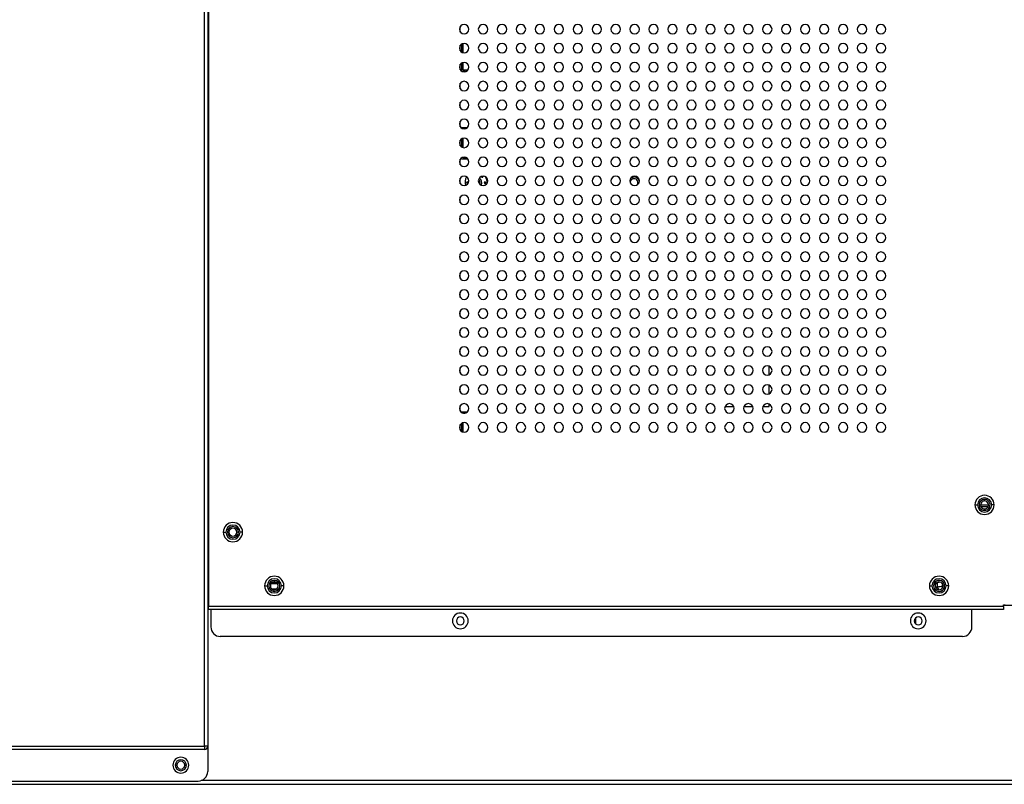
# Model space of a CAD drawing. Header units: millimetres. Extents: x 0 to 1118, y 0 to 864.
# Tile 48 of 254: x 888 to 951, y 336 to 385. Entities that reach past the tile are written whole.
import ezdxf

# ---------------------------------------------------------------- set-up
doc = ezdxf.new("R2010")
doc.units = ezdxf.units.MM

msp = doc.modelspace()

# ---------------------------------------------------------------- linework, layer by layer
at = {"color": 7, "linetype": 'Continuous', "lineweight": 25}
for p, q in [((899.889, 338.725), (899.889, 457.885)), ((900.089, 457.885), (900.089, 338.725)), ((900.149, 422.767), (900.149, 347.575)), ((916.089, 383.927), (916.089, 384.287)), ((916.089, 382.727), (916.089, 383.087)), ((916.185, 382.644), (916.185, 383.17)), ((916.275, 382.612), (916.275, 383.202)), ((916.089, 381.527), (916.089, 381.887)), ((916.185, 381.444), (916.185, 381.97)), ((916.275, 381.511), (916.275, 382.002)), ((916.418, 381.421), (916.241, 381.421)), ((916.556, 381.511), (916.275, 381.511)), ((916.089, 380.327), (916.089, 380.687)), ((916.089, 379.127), (916.089, 379.487)), ((916.089, 377.927), (916.089, 378.287)), ((916.185, 377.844), (916.185, 377.883)), ((916.185, 377.883), (916.529, 377.883)), ((916.089, 376.727), (916.089, 377.087)), ((916.185, 376.644), (916.185, 377.17)), ((916.275, 376.612), (916.275, 377.202)), ((916.275, 375.973), (916.275, 376.002)), ((916.089, 375.527), (916.089, 375.887)), ((916.185, 375.883), (916.185, 375.97)), ((916.572, 375.883), (916.185, 375.883)), ((916.468, 375.973), (916.275, 375.973)), ((916.089, 374.327), (916.089, 374.687)), ((916.089, 373.127), (916.089, 373.487)), ((916.089, 371.927), (916.089, 372.287)), ((916.089, 370.727), (916.089, 371.087)), ((916.089, 369.527), (916.089, 369.887)), ((916.089, 368.327), (916.089, 368.687)), ((916.089, 367.127), (916.089, 367.487)), ((916.089, 365.927), (916.089, 366.287)), ((916.089, 364.727), (916.089, 365.087)), ((916.089, 363.527), (916.089, 363.887)), ((916.089, 362.327), (916.089, 362.687)), ((932.84, 362.585), (932.84, 362.429)), ((935.64, 362.228), (935.64, 362.786)), ((916.089, 361.127), (916.089, 361.487)), ((932.84, 361.385), (932.84, 361.229)), ((935.64, 361.028), (935.64, 361.586)), ((916.089, 359.927), (916.089, 360.287)), ((916.185, 359.844), (916.185, 359.9)), ((916.185, 359.9), (916.547, 359.9)), ((916.287, 359.81), (916.372, 359.81)), ((932.858, 360.234), (933.401, 360.234)), ((934.058, 360.234), (934.601, 360.234)), ((935.258, 360.234), (935.64, 360.234)), ((935.64, 360.234), (935.64, 360.386)), ((916.185, 358.644), (916.185, 359.17)), ((916.275, 358.612), (916.275, 359.202)), ((916.089, 358.727), (916.089, 359.087)), ((949.289, 354.25), (949.289, 354.35)), ((948.679, 354), (948.839, 354)), ((949.065, 353.89), (949.514, 353.89)), ((949.289, 353.75), (949.289, 353.65)), ((949.899, 354), (949.739, 354)), ((901.079, 352.275), (901.239, 352.275)), ((901.339, 352.275), (901.439, 352.275)), ((902.039, 352.275), (901.939, 352.275)), ((902.299, 352.275), (902.139, 352.275)), ((900.149, 350.675), (900.089, 350.675)), ((904.308, 349.225), (904.308, 349.125)), ((903.698, 348.875), (903.858, 348.875)), ((904.527, 348.995), (904.088, 348.995)), ((904.458, 348.675), (904.158, 348.675)), ((904.308, 348.525), (904.308, 348.625)), ((904.918, 348.875), (904.758, 348.875)), ((945.798, 348.875), (945.958, 348.875)), ((946.139, 348.65), (946.216, 348.714)), ((946.289, 349.08), (946.289, 348.821)), ((946.676, 349.099), (946.599, 349.035)), ((947.018, 348.875), (946.858, 348.875)), ((900.089, 347.875), (900.149, 347.875)), ((900.089, 347.675), (900.149, 347.675)), ((900.089, 347.657), (900.149, 347.657)), ((900.149, 347.375), (900.149, 347.575)), ((950.489, 347.575), (900.149, 347.575)), ((950.489, 347.375), (900.149, 347.375)), ((900.289, 347.375), (900.289, 346.275)), ((948.489, 346.275), (948.489, 347.375)), ((950.489, 347.675), (950.589, 347.675)), ((950.489, 347.575), (950.489, 347.675)), ((950.489, 347.657), (963.938, 347.657)), ((950.489, 347.575), (950.489, 347.375)), ((944.909, 346.83), (944.909, 346.483)), ((947.889, 345.675), (900.889, 345.675)), ((788.289, 338.725), (899.889, 338.725)), ((900.089, 338.725), (899.889, 338.725)), ((899.889, 338.725), (899.889, 338.525)), ((900.089, 338.725), (900.089, 337.125)), ((899.889, 338.525), (788.289, 338.525)), ((898.039, 337.525), (898.139, 337.525)), ((898.739, 337.525), (898.639, 337.525)), ((788.689, 336.525), (899.489, 336.525)), ((884.009, 336.317), (965.529, 336.317))]:
    msp.add_line(p, q, dxfattribs=at)
at = {"color": 8, "linetype": 'Continuous', "lineweight": 25}
for p, q in [((949.539, 353.99), (949.04, 353.99)), ((900.149, 349.08), (900.089, 349.08)), ((900.089, 348.821), (900.149, 348.821)), ((904.449, 349.08), (904.166, 349.08)), ((946.163, 348.821), (946.289, 348.821)), ((946.289, 349.08), (946.265, 349.08)), ((946.412, 348.625), (946.289, 348.821)), ((900.149, 348.272), (900.089, 348.272)), ((900.089, 347.926), (900.149, 347.926)), ((965.529, 336.557), (899.683, 336.557))]:
    msp.add_line(p, q, dxfattribs=at)
at = {"color": 7, "linetype": 'Continuous', "lineweight": 25, "flags": 128}
for points in [[(917.512, 374.746), (917.478, 374.784), (917.462, 374.799)], [(917.512, 374.746), (917.478, 374.784), (917.462, 374.799)], [(926.901, 374.701), (926.952, 374.727), (927.089, 374.755)], [(916.542, 374.445), (916.539, 374.395), (916.542, 374.344)], [(916.542, 374.445), (916.539, 374.395), (916.542, 374.344)], [(917.637, 374.345), (917.639, 374.395), (917.637, 374.445)], [(917.637, 374.345), (917.639, 374.395), (917.637, 374.445)]]:
    msp.add_lwpolyline(points, dxfattribs=at)
at = {"color": 7, "linetype": 'Continuous', "lineweight": 25}
for centre, radius, start, end in [((916.329, 384.107), 0.3, 0, 180), ((917.529, 384.107), 0.3, 0, 180), ((918.729, 384.107), 0.3, 0, 180), ((919.929, 384.107), 0.3, 0, 180), ((921.129, 384.107), 0.3, 0, 180), ((922.329, 384.107), 0.3, 0, 180), ((923.529, 384.107), 0.3, 0, 180), ((924.729, 384.107), 0.3, 0, 180), ((925.929, 384.107), 0.3, 0, 180), ((927.129, 384.107), 0.3, 0, 180), ((928.329, 384.107), 0.3, 0, 180), ((929.529, 384.107), 0.3, 0, 180), ((930.729, 384.107), 0.3, 0, 180), ((931.929, 384.107), 0.3, 0, 180), ((933.129, 384.107), 0.3, 0, 180), ((934.329, 384.107), 0.3, 0, 180), ((935.529, 384.107), 0.3, 0, 180), ((936.729, 384.107), 0.3, 0, 180), ((937.929, 384.107), 0.3, 0, 180), ((939.129, 384.107), 0.3, 0, 180), ((940.329, 384.107), 0.3, 0, 180), ((941.529, 384.107), 0.3, 0, 180), ((942.729, 384.107), 0.3, 0, 180), ((916.329, 384.107), 0.3, 180, 0), ((917.529, 384.107), 0.3, 180, 0), ((918.729, 384.107), 0.3, 180, 0), ((919.929, 384.107), 0.3, 180, 0), ((921.129, 384.107), 0.3, 180, 0), ((922.329, 384.107), 0.3, 180, 0), ((923.529, 384.107), 0.3, 180, 0), ((924.729, 384.107), 0.3, 180, 0), ((925.929, 384.107), 0.3, 180, 0), ((927.129, 384.107), 0.3, 180, 0), ((928.329, 384.107), 0.3, 180, 0), ((929.529, 384.107), 0.3, 180, 0), ((930.729, 384.107), 0.3, 180, 0), ((931.929, 384.107), 0.3, 180, 0), ((933.129, 384.107), 0.3, 180, 0), ((934.329, 384.107), 0.3, 180, 0), ((935.529, 384.107), 0.3, 180, 0), ((936.729, 384.107), 0.3, 180, 0), ((937.929, 384.107), 0.3, 180, 0), ((939.129, 384.107), 0.3, 180, 0), ((940.329, 384.107), 0.3, 180, 0), ((941.529, 384.107), 0.3, 180, 0), ((942.729, 384.107), 0.3, 180, 0), ((916.329, 382.907), 0.3, 0, 180), ((916.329, 382.907), 0.3, 180, 0), ((917.529, 382.907), 0.3, 0, 180), ((917.529, 382.907), 0.3, 180, 0), ((918.729, 382.907), 0.3, 0, 180), ((918.729, 382.907), 0.3, 180, 0), ((919.929, 382.907), 0.3, 0, 180), ((919.929, 382.907), 0.3, 180, 0), ((921.129, 382.907), 0.3, 0, 180), ((921.129, 382.907), 0.3, 180, 0), ((922.329, 382.907), 0.3, 0, 180), ((922.329, 382.907), 0.3, 180, 0), ((923.529, 382.907), 0.3, 0, 180), ((923.529, 382.907), 0.3, 180, 0), ((924.729, 382.907), 0.3, 0, 180), ((924.729, 382.907), 0.3, 180, 0), ((925.929, 382.907), 0.3, 0, 180), ((925.929, 382.907), 0.3, 180, 0), ((927.129, 382.907), 0.3, 0, 180), ((927.129, 382.907), 0.3, 180, 0), ((928.329, 382.907), 0.3, 0, 180), ((928.329, 382.907), 0.3, 180, 0), ((929.529, 382.907), 0.3, 0, 180), ((929.529, 382.907), 0.3, 180, 0), ((930.729, 382.907), 0.3, 0, 180), ((930.729, 382.907), 0.3, 180, 0), ((931.929, 382.907), 0.3, 0, 180), ((931.929, 382.907), 0.3, 180, 0), ((933.129, 382.907), 0.3, 0, 180), ((933.129, 382.907), 0.3, 180, 0), ((934.329, 382.907), 0.3, 0, 180), ((934.329, 382.907), 0.3, 180, 0), ((935.529, 382.907), 0.3, 0, 180), ((935.529, 382.907), 0.3, 180, 0), ((936.729, 382.907), 0.3, 0, 180), ((936.729, 382.907), 0.3, 180, 0), ((937.929, 382.907), 0.3, 0, 180), ((937.929, 382.907), 0.3, 180, 0), ((939.129, 382.907), 0.3, 0, 180), ((939.129, 382.907), 0.3, 180, 0), ((940.329, 382.907), 0.3, 0, 180), ((940.329, 382.907), 0.3, 180, 0), ((941.529, 382.907), 0.3, 0, 180), ((941.529, 382.907), 0.3, 180, 0), ((942.729, 382.907), 0.3, 0, 180), ((942.729, 382.907), 0.3, 180, 0), ((916.329, 381.707), 0.3, 0, 180), ((916.329, 381.707), 0.3, 180, 0), ((917.529, 381.707), 0.3, 0, 180), ((917.529, 381.707), 0.3, 180, 0), ((918.729, 381.707), 0.3, 0, 180), ((918.729, 381.707), 0.3, 180, 0), ((919.929, 381.707), 0.3, 0, 180), ((919.929, 381.707), 0.3, 180, 0), ((921.129, 381.707), 0.3, 0, 180), ((921.129, 381.707), 0.3, 180, 0), ((922.329, 381.707), 0.3, 0, 180), ((922.329, 381.707), 0.3, 180, 0), ((923.529, 381.707), 0.3, 0, 180), ((923.529, 381.707), 0.3, 180, 0), ((924.729, 381.707), 0.3, 0, 180), ((924.729, 381.707), 0.3, 180, 0), ((925.929, 381.707), 0.3, 0, 180), ((925.929, 381.707), 0.3, 180, 0), ((927.129, 381.707), 0.3, 0, 180), ((927.129, 381.707), 0.3, 180, 0), ((928.329, 381.707), 0.3, 0, 180), ((928.329, 381.707), 0.3, 180, 0), ((929.529, 381.707), 0.3, 0, 180), ((929.529, 381.707), 0.3, 180, 0), ((930.729, 381.707), 0.3, 0, 180), ((930.729, 381.707), 0.3, 180, 0), ((931.929, 381.707), 0.3, 0, 180), ((931.929, 381.707), 0.3, 180, 0), ((933.129, 381.707), 0.3, 0, 180), ((933.129, 381.707), 0.3, 180, 0), ((934.329, 381.707), 0.3, 0, 180), ((934.329, 381.707), 0.3, 180, 0), ((935.529, 381.707), 0.3, 0, 180), ((935.529, 381.707), 0.3, 180, 0), ((936.729, 381.707), 0.3, 0, 180), ((936.729, 381.707), 0.3, 180, 0), ((937.929, 381.707), 0.3, 0, 180), ((937.929, 381.707), 0.3, 180, 0), ((939.129, 381.707), 0.3, 0, 180), ((939.129, 381.707), 0.3, 180, 0), ((940.329, 381.707), 0.3, 0, 180), ((940.329, 381.707), 0.3, 180, 0), ((941.529, 381.707), 0.3, 0, 180), ((941.529, 381.707), 0.3, 180, 0), ((942.729, 381.707), 0.3, 0, 180), ((942.729, 381.707), 0.3, 180, 0), ((916.329, 380.507), 0.3, 0, 180), ((916.329, 380.507), 0.3, 180, 0), ((917.529, 380.507), 0.3, 0, 180), ((917.529, 380.507), 0.3, 180, 0), ((918.729, 380.507), 0.3, 0, 180), ((918.729, 380.507), 0.3, 180, 0), ((919.929, 380.507), 0.3, 0, 180), ((919.929, 380.507), 0.3, 180, 0), ((921.129, 380.507), 0.3, 0, 180), ((921.129, 380.507), 0.3, 180, 0), ((922.329, 380.507), 0.3, 0, 180), ((922.329, 380.507), 0.3, 180, 0), ((923.529, 380.507), 0.3, 0, 180), ((923.529, 380.507), 0.3, 180, 0), ((924.729, 380.507), 0.3, 0, 180), ((924.729, 380.507), 0.3, 180, 0), ((925.929, 380.507), 0.3, 0, 180), ((925.929, 380.507), 0.3, 180, 0), ((927.129, 380.507), 0.3, 0, 180), ((927.129, 380.507), 0.3, 180, 0), ((928.329, 380.507), 0.3, 0, 180), ((928.329, 380.507), 0.3, 180, 0), ((929.529, 380.507), 0.3, 0, 180), ((929.529, 380.507), 0.3, 180, 0), ((930.729, 380.507), 0.3, 0, 180), ((930.729, 380.507), 0.3, 180, 0), ((931.929, 380.507), 0.3, 0, 180), ((931.929, 380.507), 0.3, 180, 0), ((933.129, 380.507), 0.3, 0, 180), ((933.129, 380.507), 0.3, 180, 0), ((934.329, 380.507), 0.3, 0, 180), ((934.329, 380.507), 0.3, 180, 0), ((935.529, 380.507), 0.3, 0, 180), ((935.529, 380.507), 0.3, 180, 0), ((936.729, 380.507), 0.3, 0, 180), ((936.729, 380.507), 0.3, 180, 0), ((937.929, 380.507), 0.3, 0, 180), ((937.929, 380.507), 0.3, 180, 0), ((939.129, 380.507), 0.3, 0, 180), ((939.129, 380.507), 0.3, 180, 0), ((940.329, 380.507), 0.3, 0, 180), ((940.329, 380.507), 0.3, 180, 0), ((941.529, 380.507), 0.3, 0, 180), ((941.529, 380.507), 0.3, 180, 0), ((942.729, 380.507), 0.3, 0, 180), ((942.729, 380.507), 0.3, 180, 0), ((916.329, 379.307), 0.3, 0, 180), ((916.329, 379.307), 0.3, 180, 0), ((917.529, 379.307), 0.3, 0, 180), ((917.529, 379.307), 0.3, 180, 0), ((918.729, 379.307), 0.3, 0, 180), ((918.729, 379.307), 0.3, 180, 0), ((919.929, 379.307), 0.3, 0, 180), ((919.929, 379.307), 0.3, 180, 0), ((921.129, 379.307), 0.3, 0, 180), ((921.129, 379.307), 0.3, 180, 0), ((922.329, 379.307), 0.3, 0, 180), ((922.329, 379.307), 0.3, 180, 0), ((923.529, 379.307), 0.3, 0, 180), ((923.529, 379.307), 0.3, 180, 0), ((924.729, 379.307), 0.3, 0, 180), ((924.729, 379.307), 0.3, 180, 0), ((925.929, 379.307), 0.3, 0, 180), ((925.929, 379.307), 0.3, 180, 0), ((927.129, 379.307), 0.3, 0, 180), ((927.129, 379.307), 0.3, 180, 0), ((928.329, 379.307), 0.3, 0, 180), ((928.329, 379.307), 0.3, 180, 0), ((929.529, 379.307), 0.3, 0, 180), ((929.529, 379.307), 0.3, 180, 0), ((930.729, 379.307), 0.3, 0, 180), ((930.729, 379.307), 0.3, 180, 0), ((931.929, 379.307), 0.3, 0, 180), ((931.929, 379.307), 0.3, 180, 0), ((933.129, 379.307), 0.3, 0, 180), ((933.129, 379.307), 0.3, 180, 0), ((934.329, 379.307), 0.3, 0, 180), ((934.329, 379.307), 0.3, 180, 0), ((935.529, 379.307), 0.3, 0, 180), ((935.529, 379.307), 0.3, 180, 0), ((936.729, 379.307), 0.3, 0, 180), ((936.729, 379.307), 0.3, 180, 0), ((937.929, 379.307), 0.3, 0, 180), ((937.929, 379.307), 0.3, 180, 0), ((939.129, 379.307), 0.3, 0, 180), ((939.129, 379.307), 0.3, 180, 0), ((940.329, 379.307), 0.3, 0, 180), ((940.329, 379.307), 0.3, 180, 0), ((941.529, 379.307), 0.3, 0, 180), ((941.529, 379.307), 0.3, 180, 0), ((942.729, 379.307), 0.3, 0, 180), ((942.729, 379.307), 0.3, 180, 0), ((916.329, 378.107), 0.3, 0, 180), ((916.329, 378.107), 0.3, 180, 0), ((917.529, 378.107), 0.3, 0, 180), ((917.529, 378.107), 0.3, 180, 0), ((918.729, 378.107), 0.3, 0, 180), ((918.729, 378.107), 0.3, 180, 0), ((919.929, 378.107), 0.3, 0, 180), ((919.929, 378.107), 0.3, 180, 0), ((921.129, 378.107), 0.3, 0, 180), ((921.129, 378.107), 0.3, 180, 0), ((922.329, 378.107), 0.3, 0, 180), ((922.329, 378.107), 0.3, 180, 0), ((923.529, 378.107), 0.3, 0, 180), ((923.529, 378.107), 0.3, 180, 0), ((924.729, 378.107), 0.3, 0, 180), ((924.729, 378.107), 0.3, 180, 0), ((925.929, 378.107), 0.3, 0, 180), ((925.929, 378.107), 0.3, 180, 0), ((927.129, 378.107), 0.3, 0, 180), ((927.129, 378.107), 0.3, 180, 0), ((928.329, 378.107), 0.3, 0, 180), ((928.329, 378.107), 0.3, 180, 0), ((929.529, 378.107), 0.3, 0, 180), ((929.529, 378.107), 0.3, 180, 0), ((930.729, 378.107), 0.3, 0, 180), ((930.729, 378.107), 0.3, 180, 0), ((931.929, 378.107), 0.3, 0, 180), ((931.929, 378.107), 0.3, 180, 0), ((933.129, 378.107), 0.3, 0, 180), ((933.129, 378.107), 0.3, 180, 0), ((934.329, 378.107), 0.3, 0, 180), ((934.329, 378.107), 0.3, 180, 0), ((935.529, 378.107), 0.3, 0, 180), ((935.529, 378.107), 0.3, 180, 0), ((936.729, 378.107), 0.3, 0, 180), ((936.729, 378.107), 0.3, 180, 0), ((937.929, 378.107), 0.3, 0, 180), ((937.929, 378.107), 0.3, 180, 0), ((939.129, 378.107), 0.3, 0, 180), ((939.129, 378.107), 0.3, 180, 0), ((940.329, 378.107), 0.3, 0, 180), ((940.329, 378.107), 0.3, 180, 0), ((941.529, 378.107), 0.3, 0, 180), ((941.529, 378.107), 0.3, 180, 0), ((942.729, 378.107), 0.3, 0, 180), ((942.729, 378.107), 0.3, 180, 0), ((916.329, 376.907), 0.3, 0, 180), ((916.329, 376.907), 0.3, 180, 0), ((917.529, 376.907), 0.3, 0, 180), ((917.529, 376.907), 0.3, 180, 0), ((918.729, 376.907), 0.3, 0, 180), ((918.729, 376.907), 0.3, 180, 0), ((919.929, 376.907), 0.3, 0, 180), ((919.929, 376.907), 0.3, 180, 0), ((921.129, 376.907), 0.3, 0, 180), ((921.129, 376.907), 0.3, 180, 0), ((922.329, 376.907), 0.3, 0, 180), ((922.329, 376.907), 0.3, 180, 0), ((923.529, 376.907), 0.3, 0, 180), ((923.529, 376.907), 0.3, 180, 0), ((924.729, 376.907), 0.3, 0, 180), ((924.729, 376.907), 0.3, 180, 0), ((925.929, 376.907), 0.3, 0, 180), ((925.929, 376.907), 0.3, 180, 0), ((927.129, 376.907), 0.3, 0, 180), ((927.129, 376.907), 0.3, 180, 0), ((928.329, 376.907), 0.3, 0, 180), ((928.329, 376.907), 0.3, 180, 0), ((929.529, 376.907), 0.3, 0, 180), ((929.529, 376.907), 0.3, 180, 0), ((930.729, 376.907), 0.3, 0, 180), ((930.729, 376.907), 0.3, 180, 0), ((931.929, 376.907), 0.3, 0, 180), ((931.929, 376.907), 0.3, 180, 0), ((933.129, 376.907), 0.3, 0, 180), ((933.129, 376.907), 0.3, 180, 0), ((934.329, 376.907), 0.3, 0, 180), ((934.329, 376.907), 0.3, 180, 0), ((935.529, 376.907), 0.3, 0, 180), ((935.529, 376.907), 0.3, 180, 0), ((936.729, 376.907), 0.3, 0, 180), ((936.729, 376.907), 0.3, 180, 0), ((937.929, 376.907), 0.3, 0, 180), ((937.929, 376.907), 0.3, 180, 0), ((939.129, 376.907), 0.3, 0, 180), ((939.129, 376.907), 0.3, 180, 0), ((940.329, 376.907), 0.3, 0, 180), ((940.329, 376.907), 0.3, 180, 0), ((941.529, 376.907), 0.3, 0, 180), ((941.529, 376.907), 0.3, 180, 0), ((942.729, 376.907), 0.3, 0, 180), ((942.729, 376.907), 0.3, 180, 0), ((916.329, 375.707), 0.3, 0, 180), ((917.529, 375.707), 0.3, 0, 180), ((918.729, 375.707), 0.3, 0, 180), ((919.929, 375.707), 0.3, 0, 180), ((921.129, 375.707), 0.3, 0, 180), ((922.329, 375.707), 0.3, 0, 180), ((923.529, 375.707), 0.3, 0, 180), ((924.729, 375.707), 0.3, 0, 180), ((925.929, 375.707), 0.3, 0, 180), ((927.129, 375.707), 0.3, 0, 180), ((928.329, 375.707), 0.3, 0, 180), ((929.529, 375.707), 0.3, 0, 180), ((930.729, 375.707), 0.3, 0, 180), ((931.929, 375.707), 0.3, 0, 180), ((933.129, 375.707), 0.3, 0, 180), ((934.329, 375.707), 0.3, 0, 180), ((935.529, 375.707), 0.3, 0, 180), ((936.729, 375.707), 0.3, 0, 180), ((937.929, 375.707), 0.3, 0, 180), ((939.129, 375.707), 0.3, 0, 180), ((940.329, 375.707), 0.3, 0, 180), ((941.529, 375.707), 0.3, 0, 180), ((942.729, 375.707), 0.3, 0, 180), ((916.329, 375.707), 0.3, 180, 0), ((917.529, 375.707), 0.3, 180, 0), ((918.729, 375.707), 0.3, 180, 0), ((919.929, 375.707), 0.3, 180, 0), ((921.129, 375.707), 0.3, 180, 0), ((922.329, 375.707), 0.3, 180, 0), ((923.529, 375.707), 0.3, 180, 0), ((924.729, 375.707), 0.3, 180, 0), ((925.929, 375.707), 0.3, 180, 0), ((927.129, 375.707), 0.3, 180, 0), ((928.329, 375.707), 0.3, 180, 0), ((929.529, 375.707), 0.3, 180, 0), ((930.729, 375.707), 0.3, 180, 0), ((931.929, 375.707), 0.3, 180, 0), ((933.129, 375.707), 0.3, 180, 0), ((934.329, 375.707), 0.3, 180, 0), ((935.529, 375.707), 0.3, 180, 0), ((936.729, 375.707), 0.3, 180, 0), ((937.929, 375.707), 0.3, 180, 0), ((939.129, 375.707), 0.3, 180, 0), ((940.329, 375.707), 0.3, 180, 0), ((941.529, 375.707), 0.3, 180, 0), ((942.729, 375.707), 0.3, 180, 0), ((916.329, 374.507), 0.3, 0, 180), ((917.086, 374.394), 0.701, 148.41513, 194.58758), ((917.529, 374.507), 0.3, 0, 180), ((917.482, 374.788), 0.0508, 176.37842, 270), ((917.482, 374.788), 0.0508, 270, 22.65447), ((917.086, 374.394), 0.701, 356.50676, 32.1064), ((918.729, 374.507), 0.3, 0, 180), ((919.929, 374.507), 0.3, 0, 180), ((921.129, 374.507), 0.3, 0, 180), ((922.329, 374.507), 0.3, 0, 180), ((923.529, 374.507), 0.3, 0, 180), ((924.729, 374.507), 0.3, 0, 180), ((925.929, 374.507), 0.3, 0, 180), ((927.129, 374.507), 0.3, 0, 180), ((927.089, 374.395), 0.36, 19.21736, 90), ((928.329, 374.507), 0.3, 0, 180), ((929.529, 374.507), 0.3, 0, 180), ((930.729, 374.507), 0.3, 0, 180), ((931.929, 374.507), 0.3, 0, 180), ((933.129, 374.507), 0.3, 0, 180), ((934.329, 374.507), 0.3, 0, 180), ((935.529, 374.507), 0.3, 0, 180), ((936.729, 374.507), 0.3, 0, 180), ((937.929, 374.507), 0.3, 0, 180), ((939.129, 374.507), 0.3, 0, 180), ((940.329, 374.507), 0.3, 0, 180), ((941.529, 374.507), 0.3, 0, 180), ((942.729, 374.507), 0.3, 0, 180), ((916.329, 374.507), 0.3, 180, 0), ((916.535, 374.395), 0.0508, 90, 270), ((916.535, 374.395), 0.0508, 270, 90), ((917.529, 374.507), 0.3, 180, 0), ((917.089, 374.395), 0.25, 336.27694, 52.42106), ((917.089, 374.395), 0.36, 333.10333, 55.59467), ((917.646, 374.395), 0.0508, 90, 270), ((917.646, 374.395), 0.0508, 270, 90), ((918.729, 374.507), 0.3, 180, 0), ((919.929, 374.507), 0.3, 180, 0), ((921.129, 374.507), 0.3, 180, 0), ((922.329, 374.507), 0.3, 180, 0), ((923.529, 374.507), 0.3, 180, 0), ((924.729, 374.507), 0.3, 180, 0), ((925.929, 374.507), 0.3, 180, 0), ((927.129, 374.507), 0.3, 180, 0), ((927.089, 374.395), 0.25, 90, 173.23392), ((927.089, 374.395), 0.25, 90, 173.2352), ((927.089, 374.395), 0.25, 327.62854, 90), ((927.089, 374.395), 0.25, 327.62724, 90), ((928.329, 374.507), 0.3, 180, 0), ((929.529, 374.507), 0.3, 180, 0), ((930.729, 374.507), 0.3, 180, 0), ((931.929, 374.507), 0.3, 180, 0), ((933.129, 374.507), 0.3, 180, 0), ((934.329, 374.507), 0.3, 180, 0), ((935.529, 374.507), 0.3, 180, 0), ((936.729, 374.507), 0.3, 180, 0), ((937.929, 374.507), 0.3, 180, 0), ((939.129, 374.507), 0.3, 180, 0), ((940.329, 374.507), 0.3, 180, 0), ((941.529, 374.507), 0.3, 180, 0), ((942.729, 374.507), 0.3, 180, 0), ((916.329, 373.307), 0.3, 0, 180), ((917.529, 373.307), 0.3, 0, 180), ((918.729, 373.307), 0.3, 0, 180), ((919.929, 373.307), 0.3, 0, 180), ((921.129, 373.307), 0.3, 0, 180), ((922.329, 373.307), 0.3, 0, 180), ((923.529, 373.307), 0.3, 0, 180), ((924.729, 373.307), 0.3, 0, 180), ((925.929, 373.307), 0.3, 0, 180), ((927.129, 373.307), 0.3, 0, 180), ((928.329, 373.307), 0.3, 0, 180), ((929.529, 373.307), 0.3, 0, 180), ((930.729, 373.307), 0.3, 0, 180), ((931.929, 373.307), 0.3, 0, 180), ((933.129, 373.307), 0.3, 0, 180), ((934.329, 373.307), 0.3, 0, 180), ((935.529, 373.307), 0.3, 0, 180), ((936.729, 373.307), 0.3, 0, 180), ((937.929, 373.307), 0.3, 0, 180), ((939.129, 373.307), 0.3, 0, 180), ((940.329, 373.307), 0.3, 0, 180), ((941.529, 373.307), 0.3, 0, 180), ((942.729, 373.307), 0.3, 0, 180), ((916.329, 373.307), 0.3, 180, 0), ((917.529, 373.307), 0.3, 180, 0), ((918.729, 373.307), 0.3, 180, 0), ((919.929, 373.307), 0.3, 180, 0), ((921.129, 373.307), 0.3, 180, 0), ((922.329, 373.307), 0.3, 180, 0), ((923.529, 373.307), 0.3, 180, 0), ((924.729, 373.307), 0.3, 180, 0), ((925.929, 373.307), 0.3, 180, 0), ((927.129, 373.307), 0.3, 180, 0), ((928.329, 373.307), 0.3, 180, 0), ((929.529, 373.307), 0.3, 180, 0), ((930.729, 373.307), 0.3, 180, 0), ((931.929, 373.307), 0.3, 180, 0), ((933.129, 373.307), 0.3, 180, 0), ((934.329, 373.307), 0.3, 180, 0), ((935.529, 373.307), 0.3, 180, 0), ((936.729, 373.307), 0.3, 180, 0), ((937.929, 373.307), 0.3, 180, 0), ((939.129, 373.307), 0.3, 180, 0), ((940.329, 373.307), 0.3, 180, 0), ((941.529, 373.307), 0.3, 180, 0), ((942.729, 373.307), 0.3, 180, 0), ((916.329, 372.107), 0.3, 0, 180), ((917.529, 372.107), 0.3, 0, 180), ((918.729, 372.107), 0.3, 0, 180), ((919.929, 372.107), 0.3, 0, 180), ((921.129, 372.107), 0.3, 0, 180), ((922.329, 372.107), 0.3, 0, 180), ((923.529, 372.107), 0.3, 0, 180), ((924.729, 372.107), 0.3, 0, 180), ((925.929, 372.107), 0.3, 0, 180), ((927.129, 372.107), 0.3, 0, 180), ((928.329, 372.107), 0.3, 0, 180), ((929.529, 372.107), 0.3, 0, 180), ((930.729, 372.107), 0.3, 0, 180), ((931.929, 372.107), 0.3, 0, 180), ((933.129, 372.107), 0.3, 0, 180), ((934.329, 372.107), 0.3, 0, 180), ((935.529, 372.107), 0.3, 0, 180), ((936.729, 372.107), 0.3, 0, 180), ((937.929, 372.107), 0.3, 0, 180), ((939.129, 372.107), 0.3, 0, 180), ((940.329, 372.107), 0.3, 0, 180), ((941.529, 372.107), 0.3, 0, 180), ((942.729, 372.107), 0.3, 0, 180), ((916.329, 372.107), 0.3, 180, 0), ((917.529, 372.107), 0.3, 180, 0), ((918.729, 372.107), 0.3, 180, 0), ((919.929, 372.107), 0.3, 180, 0), ((921.129, 372.107), 0.3, 180, 0), ((922.329, 372.107), 0.3, 180, 0), ((923.529, 372.107), 0.3, 180, 0), ((924.729, 372.107), 0.3, 180, 0), ((925.929, 372.107), 0.3, 180, 0), ((927.129, 372.107), 0.3, 180, 0), ((928.329, 372.107), 0.3, 180, 0), ((929.529, 372.107), 0.3, 180, 0), ((930.729, 372.107), 0.3, 180, 0), ((931.929, 372.107), 0.3, 180, 0), ((933.129, 372.107), 0.3, 180, 0), ((934.329, 372.107), 0.3, 180, 0), ((935.529, 372.107), 0.3, 180, 0), ((936.729, 372.107), 0.3, 180, 0), ((937.929, 372.107), 0.3, 180, 0), ((939.129, 372.107), 0.3, 180, 0), ((940.329, 372.107), 0.3, 180, 0), ((941.529, 372.107), 0.3, 180, 0), ((942.729, 372.107), 0.3, 180, 0), ((916.329, 370.907), 0.3, 0, 180), ((917.529, 370.907), 0.3, 0, 180), ((918.729, 370.907), 0.3, 0, 180), ((919.929, 370.907), 0.3, 0, 180), ((921.129, 370.907), 0.3, 0, 180), ((922.329, 370.907), 0.3, 0, 180), ((923.529, 370.907), 0.3, 0, 180), ((924.729, 370.907), 0.3, 0, 180), ((925.929, 370.907), 0.3, 0, 180), ((927.129, 370.907), 0.3, 0, 180), ((928.329, 370.907), 0.3, 0, 180), ((929.529, 370.907), 0.3, 0, 180), ((930.729, 370.907), 0.3, 0, 180), ((931.929, 370.907), 0.3, 0, 180), ((933.129, 370.907), 0.3, 0, 180), ((934.329, 370.907), 0.3, 0, 180), ((935.529, 370.907), 0.3, 0, 180), ((936.729, 370.907), 0.3, 0, 180), ((937.929, 370.907), 0.3, 0, 180), ((939.129, 370.907), 0.3, 0, 180), ((940.329, 370.907), 0.3, 0, 180), ((941.529, 370.907), 0.3, 0, 180), ((942.729, 370.907), 0.3, 0, 180), ((916.329, 370.907), 0.3, 180, 0), ((917.529, 370.907), 0.3, 180, 0), ((918.729, 370.907), 0.3, 180, 0), ((919.929, 370.907), 0.3, 180, 0), ((921.129, 370.907), 0.3, 180, 0), ((922.329, 370.907), 0.3, 180, 0), ((923.529, 370.907), 0.3, 180, 0), ((924.729, 370.907), 0.3, 180, 0), ((925.929, 370.907), 0.3, 180, 0), ((927.129, 370.907), 0.3, 180, 0), ((928.329, 370.907), 0.3, 180, 0), ((929.529, 370.907), 0.3, 180, 0), ((930.729, 370.907), 0.3, 180, 0), ((931.929, 370.907), 0.3, 180, 0), ((933.129, 370.907), 0.3, 180, 0), ((934.329, 370.907), 0.3, 180, 0), ((935.529, 370.907), 0.3, 180, 0), ((936.729, 370.907), 0.3, 180, 0), ((937.929, 370.907), 0.3, 180, 0), ((939.129, 370.907), 0.3, 180, 0), ((940.329, 370.907), 0.3, 180, 0), ((941.529, 370.907), 0.3, 180, 0), ((942.729, 370.907), 0.3, 180, 0), ((916.329, 369.707), 0.3, 0, 180), ((917.529, 369.707), 0.3, 0, 180), ((918.729, 369.707), 0.3, 0, 180), ((919.929, 369.707), 0.3, 0, 180), ((921.129, 369.707), 0.3, 0, 180), ((922.329, 369.707), 0.3, 0, 180), ((923.529, 369.707), 0.3, 0, 180), ((924.729, 369.707), 0.3, 0, 180), ((925.929, 369.707), 0.3, 0, 180), ((927.129, 369.707), 0.3, 0, 180), ((928.329, 369.707), 0.3, 0, 180), ((929.529, 369.707), 0.3, 0, 180), ((930.729, 369.707), 0.3, 0, 180), ((931.929, 369.707), 0.3, 0, 180), ((933.129, 369.707), 0.3, 0, 180), ((934.329, 369.707), 0.3, 0, 180), ((935.529, 369.707), 0.3, 0, 180), ((936.729, 369.707), 0.3, 0, 180), ((937.929, 369.707), 0.3, 0, 180), ((939.129, 369.707), 0.3, 0, 180), ((940.329, 369.707), 0.3, 0, 180), ((941.529, 369.707), 0.3, 0, 180), ((942.729, 369.707), 0.3, 0, 180), ((916.329, 369.707), 0.3, 180, 0), ((917.529, 369.707), 0.3, 180, 0), ((918.729, 369.707), 0.3, 180, 0), ((919.929, 369.707), 0.3, 180, 0), ((921.129, 369.707), 0.3, 180, 0), ((922.329, 369.707), 0.3, 180, 0), ((923.529, 369.707), 0.3, 180, 0), ((924.729, 369.707), 0.3, 180, 0), ((925.929, 369.707), 0.3, 180, 0), ((927.129, 369.707), 0.3, 180, 0), ((928.329, 369.707), 0.3, 180, 0), ((929.529, 369.707), 0.3, 180, 0), ((930.729, 369.707), 0.3, 180, 0), ((931.929, 369.707), 0.3, 180, 0), ((933.129, 369.707), 0.3, 180, 0), ((934.329, 369.707), 0.3, 180, 0), ((935.529, 369.707), 0.3, 180, 0), ((936.729, 369.707), 0.3, 180, 0), ((937.929, 369.707), 0.3, 180, 0), ((939.129, 369.707), 0.3, 180, 0), ((940.329, 369.707), 0.3, 180, 0), ((941.529, 369.707), 0.3, 180, 0), ((942.729, 369.707), 0.3, 180, 0), ((916.329, 368.507), 0.3, 0, 180), ((917.529, 368.507), 0.3, 0, 180), ((918.729, 368.507), 0.3, 0, 180), ((919.929, 368.507), 0.3, 0, 180), ((921.129, 368.507), 0.3, 0, 180), ((922.329, 368.507), 0.3, 0, 180), ((923.529, 368.507), 0.3, 0, 180), ((924.729, 368.507), 0.3, 0, 180), ((925.929, 368.507), 0.3, 0, 180), ((927.129, 368.507), 0.3, 0, 180), ((928.329, 368.507), 0.3, 0, 180), ((929.529, 368.507), 0.3, 0, 180), ((930.729, 368.507), 0.3, 0, 180), ((931.929, 368.507), 0.3, 0, 180), ((933.129, 368.507), 0.3, 0, 180), ((934.329, 368.507), 0.3, 0, 180), ((935.529, 368.507), 0.3, 0, 180), ((936.729, 368.507), 0.3, 0, 180), ((937.929, 368.507), 0.3, 0, 180), ((939.129, 368.507), 0.3, 0, 180), ((940.329, 368.507), 0.3, 0, 180), ((941.529, 368.507), 0.3, 0, 180), ((942.729, 368.507), 0.3, 0, 180), ((916.329, 368.507), 0.3, 180, 0), ((917.529, 368.507), 0.3, 180, 0), ((918.729, 368.507), 0.3, 180, 0), ((919.929, 368.507), 0.3, 180, 0), ((921.129, 368.507), 0.3, 180, 0), ((922.329, 368.507), 0.3, 180, 0), ((923.529, 368.507), 0.3, 180, 0), ((924.729, 368.507), 0.3, 180, 0), ((925.929, 368.507), 0.3, 180, 0), ((927.129, 368.507), 0.3, 180, 0), ((928.329, 368.507), 0.3, 180, 0), ((929.529, 368.507), 0.3, 180, 0), ((930.729, 368.507), 0.3, 180, 0), ((931.929, 368.507), 0.3, 180, 0), ((933.129, 368.507), 0.3, 180, 0), ((934.329, 368.507), 0.3, 180, 0), ((935.529, 368.507), 0.3, 180, 0), ((936.729, 368.507), 0.3, 180, 0), ((937.929, 368.507), 0.3, 180, 0), ((939.129, 368.507), 0.3, 180, 0), ((940.329, 368.507), 0.3, 180, 0), ((941.529, 368.507), 0.3, 180, 0), ((942.729, 368.507), 0.3, 180, 0), ((916.329, 367.307), 0.3, 0, 180), ((916.329, 367.307), 0.3, 180, 0), ((917.529, 367.307), 0.3, 0, 180), ((917.529, 367.307), 0.3, 180, 0), ((918.729, 367.307), 0.3, 0, 180), ((918.729, 367.307), 0.3, 180, 0), ((919.929, 367.307), 0.3, 0, 180), ((919.929, 367.307), 0.3, 180, 0), ((921.129, 367.307), 0.3, 0, 180), ((921.129, 367.307), 0.3, 180, 0), ((922.329, 367.307), 0.3, 0, 180), ((922.329, 367.307), 0.3, 180, 0), ((923.529, 367.307), 0.3, 0, 180), ((923.529, 367.307), 0.3, 180, 0), ((924.729, 367.307), 0.3, 0, 180), ((924.729, 367.307), 0.3, 180, 0), ((925.929, 367.307), 0.3, 0, 180), ((925.929, 367.307), 0.3, 180, 0), ((927.129, 367.307), 0.3, 0, 180), ((927.129, 367.307), 0.3, 180, 0), ((928.329, 367.307), 0.3, 0, 180), ((928.329, 367.307), 0.3, 180, 0), ((929.529, 367.307), 0.3, 0, 180), ((929.529, 367.307), 0.3, 180, 0), ((930.729, 367.307), 0.3, 0, 180), ((930.729, 367.307), 0.3, 180, 0), ((931.929, 367.307), 0.3, 0, 180), ((931.929, 367.307), 0.3, 180, 0), ((933.129, 367.307), 0.3, 0, 180), ((933.129, 367.307), 0.3, 180, 0), ((934.329, 367.307), 0.3, 0, 180), ((934.329, 367.307), 0.3, 180, 0), ((935.529, 367.307), 0.3, 0, 180), ((935.529, 367.307), 0.3, 180, 0), ((936.729, 367.307), 0.3, 0, 180), ((936.729, 367.307), 0.3, 180, 0), ((937.929, 367.307), 0.3, 0, 180), ((937.929, 367.307), 0.3, 180, 0), ((939.129, 367.307), 0.3, 0, 180), ((939.129, 367.307), 0.3, 180, 0), ((940.329, 367.307), 0.3, 0, 180), ((940.329, 367.307), 0.3, 180, 0), ((941.529, 367.307), 0.3, 0, 180), ((941.529, 367.307), 0.3, 180, 0), ((942.729, 367.307), 0.3, 0, 180), ((942.729, 367.307), 0.3, 180, 0), ((916.329, 366.107), 0.3, 0, 180), ((916.329, 366.107), 0.3, 180, 0), ((917.529, 366.107), 0.3, 0, 180), ((917.529, 366.107), 0.3, 180, 0), ((918.729, 366.107), 0.3, 0, 180), ((918.729, 366.107), 0.3, 180, 0), ((919.929, 366.107), 0.3, 0, 180), ((919.929, 366.107), 0.3, 180, 0), ((921.129, 366.107), 0.3, 0, 180), ((921.129, 366.107), 0.3, 180, 0), ((922.329, 366.107), 0.3, 0, 180), ((922.329, 366.107), 0.3, 180, 0), ((923.529, 366.107), 0.3, 0, 180), ((923.529, 366.107), 0.3, 180, 0), ((924.729, 366.107), 0.3, 0, 180), ((924.729, 366.107), 0.3, 180, 0), ((925.929, 366.107), 0.3, 0, 180), ((925.929, 366.107), 0.3, 180, 0), ((927.129, 366.107), 0.3, 0, 180), ((927.129, 366.107), 0.3, 180, 0), ((928.329, 366.107), 0.3, 0, 180), ((928.329, 366.107), 0.3, 180, 0), ((929.529, 366.107), 0.3, 0, 180), ((929.529, 366.107), 0.3, 180, 0), ((930.729, 366.107), 0.3, 0, 180), ((930.729, 366.107), 0.3, 180, 0), ((931.929, 366.107), 0.3, 0, 180), ((931.929, 366.107), 0.3, 180, 0), ((933.129, 366.107), 0.3, 0, 180), ((933.129, 366.107), 0.3, 180, 0), ((934.329, 366.107), 0.3, 0, 180), ((934.329, 366.107), 0.3, 180, 0), ((935.529, 366.107), 0.3, 0, 180), ((935.529, 366.107), 0.3, 180, 0), ((936.729, 366.107), 0.3, 0, 180), ((936.729, 366.107), 0.3, 180, 0), ((937.929, 366.107), 0.3, 0, 180), ((937.929, 366.107), 0.3, 180, 0), ((939.129, 366.107), 0.3, 0, 180), ((939.129, 366.107), 0.3, 180, 0), ((940.329, 366.107), 0.3, 0, 180), ((940.329, 366.107), 0.3, 180, 0), ((941.529, 366.107), 0.3, 0, 180), ((941.529, 366.107), 0.3, 180, 0), ((942.729, 366.107), 0.3, 0, 180), ((942.729, 366.107), 0.3, 180, 0), ((916.329, 364.907), 0.3, 0, 180), ((916.329, 364.907), 0.3, 180, 0), ((917.529, 364.907), 0.3, 0, 180), ((917.529, 364.907), 0.3, 180, 0), ((918.729, 364.907), 0.3, 0, 180), ((918.729, 364.907), 0.3, 180, 0), ((919.929, 364.907), 0.3, 0, 180), ((919.929, 364.907), 0.3, 180, 0), ((921.129, 364.907), 0.3, 0, 180), ((921.129, 364.907), 0.3, 180, 0), ((922.329, 364.907), 0.3, 0, 180), ((922.329, 364.907), 0.3, 180, 0), ((923.529, 364.907), 0.3, 0, 180), ((923.529, 364.907), 0.3, 180, 0), ((924.729, 364.907), 0.3, 0, 180), ((924.729, 364.907), 0.3, 180, 0), ((925.929, 364.907), 0.3, 0, 180), ((925.929, 364.907), 0.3, 180, 0), ((927.129, 364.907), 0.3, 0, 180), ((927.129, 364.907), 0.3, 180, 0), ((928.329, 364.907), 0.3, 0, 180), ((928.329, 364.907), 0.3, 180, 0), ((929.529, 364.907), 0.3, 0, 180), ((929.529, 364.907), 0.3, 180, 0), ((930.729, 364.907), 0.3, 0, 180), ((930.729, 364.907), 0.3, 180, 0), ((931.929, 364.907), 0.3, 0, 180), ((931.929, 364.907), 0.3, 180, 0), ((933.129, 364.907), 0.3, 0, 180), ((933.129, 364.907), 0.3, 180, 0), ((934.329, 364.907), 0.3, 0, 180), ((934.329, 364.907), 0.3, 180, 0), ((935.529, 364.907), 0.3, 0, 180), ((935.529, 364.907), 0.3, 180, 0), ((936.729, 364.907), 0.3, 0, 180), ((936.729, 364.907), 0.3, 180, 0), ((937.929, 364.907), 0.3, 0, 180), ((937.929, 364.907), 0.3, 180, 0), ((939.129, 364.907), 0.3, 0, 180), ((939.129, 364.907), 0.3, 180, 0), ((940.329, 364.907), 0.3, 0, 180), ((940.329, 364.907), 0.3, 180, 0), ((941.529, 364.907), 0.3, 0, 180), ((941.529, 364.907), 0.3, 180, 0), ((942.729, 364.907), 0.3, 0, 180), ((942.729, 364.907), 0.3, 180, 0), ((916.329, 363.707), 0.3, 0, 180), ((916.329, 363.707), 0.3, 180, 0), ((917.529, 363.707), 0.3, 0, 180), ((917.529, 363.707), 0.3, 180, 0), ((918.729, 363.707), 0.3, 0, 180), ((918.729, 363.707), 0.3, 180, 0), ((919.929, 363.707), 0.3, 0, 180), ((919.929, 363.707), 0.3, 180, 0), ((921.129, 363.707), 0.3, 0, 180), ((921.129, 363.707), 0.3, 180, 0), ((922.329, 363.707), 0.3, 0, 180), ((922.329, 363.707), 0.3, 180, 0), ((923.529, 363.707), 0.3, 0, 180), ((923.529, 363.707), 0.3, 180, 0), ((924.729, 363.707), 0.3, 0, 180), ((924.729, 363.707), 0.3, 180, 0), ((925.929, 363.707), 0.3, 0, 180), ((925.929, 363.707), 0.3, 180, 0), ((927.129, 363.707), 0.3, 0, 180), ((927.129, 363.707), 0.3, 180, 0), ((928.329, 363.707), 0.3, 0, 180), ((928.329, 363.707), 0.3, 180, 0), ((929.529, 363.707), 0.3, 0, 180), ((929.529, 363.707), 0.3, 180, 0), ((930.729, 363.707), 0.3, 0, 180), ((930.729, 363.707), 0.3, 180, 0), ((931.929, 363.707), 0.3, 0, 180), ((931.929, 363.707), 0.3, 180, 0), ((933.129, 363.707), 0.3, 0, 180), ((933.129, 363.707), 0.3, 180, 0), ((934.329, 363.707), 0.3, 0, 180), ((934.329, 363.707), 0.3, 180, 0), ((935.529, 363.707), 0.3, 0, 180), ((935.529, 363.707), 0.3, 180, 0), ((936.729, 363.707), 0.3, 0, 180), ((936.729, 363.707), 0.3, 180, 0), ((937.929, 363.707), 0.3, 0, 180), ((937.929, 363.707), 0.3, 180, 0), ((939.129, 363.707), 0.3, 0, 180), ((939.129, 363.707), 0.3, 180, 0), ((940.329, 363.707), 0.3, 0, 180), ((940.329, 363.707), 0.3, 180, 0), ((941.529, 363.707), 0.3, 0, 180), ((941.529, 363.707), 0.3, 180, 0), ((942.729, 363.707), 0.3, 0, 180), ((942.729, 363.707), 0.3, 180, 0), ((916.329, 362.507), 0.3, 0, 180), ((916.329, 362.507), 0.3, 180, 0), ((917.529, 362.507), 0.3, 0, 180), ((917.529, 362.507), 0.3, 180, 0), ((918.729, 362.507), 0.3, 0, 180), ((918.729, 362.507), 0.3, 180, 0), ((919.929, 362.507), 0.3, 0, 180), ((919.929, 362.507), 0.3, 180, 0), ((921.129, 362.507), 0.3, 0, 180), ((921.129, 362.507), 0.3, 180, 0), ((922.329, 362.507), 0.3, 0, 180), ((922.329, 362.507), 0.3, 180, 0), ((923.529, 362.507), 0.3, 0, 180), ((923.529, 362.507), 0.3, 180, 0), ((924.729, 362.507), 0.3, 0, 180), ((924.729, 362.507), 0.3, 180, 0), ((925.929, 362.507), 0.3, 0, 180), ((925.929, 362.507), 0.3, 180, 0), ((927.129, 362.507), 0.3, 0, 180), ((927.129, 362.507), 0.3, 180, 0), ((928.329, 362.507), 0.3, 0, 180), ((928.329, 362.507), 0.3, 180, 0), ((929.529, 362.507), 0.3, 0, 180), ((929.529, 362.507), 0.3, 180, 0), ((930.729, 362.507), 0.3, 0, 180), ((930.729, 362.507), 0.3, 180, 0), ((931.929, 362.507), 0.3, 0, 180), ((931.929, 362.507), 0.3, 180, 0), ((933.129, 362.507), 0.3, 0, 180), ((933.129, 362.507), 0.3, 180, 0), ((934.329, 362.507), 0.3, 0, 180), ((934.329, 362.507), 0.3, 180, 0), ((935.529, 362.507), 0.3, 0, 180), ((935.529, 362.507), 0.3, 180, 0), ((936.729, 362.507), 0.3, 0, 180), ((936.729, 362.507), 0.3, 180, 0), ((937.929, 362.507), 0.3, 0, 180), ((937.929, 362.507), 0.3, 180, 0), ((939.129, 362.507), 0.3, 0, 180), ((939.129, 362.507), 0.3, 180, 0), ((940.329, 362.507), 0.3, 0, 180), ((940.329, 362.507), 0.3, 180, 0), ((941.529, 362.507), 0.3, 0, 180), ((941.529, 362.507), 0.3, 180, 0), ((942.729, 362.507), 0.3, 0, 180), ((942.729, 362.507), 0.3, 180, 0), ((916.329, 361.307), 0.3, 0, 180), ((916.329, 361.307), 0.3, 180, 0), ((917.529, 361.307), 0.3, 0, 180), ((917.529, 361.307), 0.3, 180, 0), ((918.729, 361.307), 0.3, 0, 180), ((918.729, 361.307), 0.3, 180, 0), ((919.929, 361.307), 0.3, 0, 180), ((919.929, 361.307), 0.3, 180, 0), ((921.129, 361.307), 0.3, 0, 180), ((921.129, 361.307), 0.3, 180, 0), ((922.329, 361.307), 0.3, 0, 180), ((922.329, 361.307), 0.3, 180, 0), ((923.529, 361.307), 0.3, 0, 180), ((923.529, 361.307), 0.3, 180, 0), ((924.729, 361.307), 0.3, 0, 180), ((924.729, 361.307), 0.3, 180, 0), ((925.929, 361.307), 0.3, 0, 180), ((925.929, 361.307), 0.3, 180, 0), ((927.129, 361.307), 0.3, 0, 180), ((927.129, 361.307), 0.3, 180, 0), ((928.329, 361.307), 0.3, 0, 180), ((928.329, 361.307), 0.3, 180, 0), ((929.529, 361.307), 0.3, 0, 180), ((929.529, 361.307), 0.3, 180, 0), ((930.729, 361.307), 0.3, 0, 180), ((930.729, 361.307), 0.3, 180, 0), ((931.929, 361.307), 0.3, 0, 180), ((931.929, 361.307), 0.3, 180, 0), ((933.129, 361.307), 0.3, 0, 180), ((933.129, 361.307), 0.3, 180, 0), ((934.329, 361.307), 0.3, 0, 180), ((934.329, 361.307), 0.3, 180, 0), ((935.529, 361.307), 0.3, 0, 180), ((935.529, 361.307), 0.3, 180, 0), ((936.729, 361.307), 0.3, 0, 180), ((936.729, 361.307), 0.3, 180, 0), ((937.929, 361.307), 0.3, 0, 180), ((937.929, 361.307), 0.3, 180, 0), ((939.129, 361.307), 0.3, 0, 180), ((939.129, 361.307), 0.3, 180, 0), ((940.329, 361.307), 0.3, 0, 180), ((940.329, 361.307), 0.3, 180, 0), ((941.529, 361.307), 0.3, 0, 180), ((941.529, 361.307), 0.3, 180, 0), ((942.729, 361.307), 0.3, 0, 180), ((942.729, 361.307), 0.3, 180, 0), ((916.329, 360.107), 0.3, 0, 180), ((916.329, 360.107), 0.3, 180, 0), ((917.529, 360.107), 0.3, 0, 180), ((917.529, 360.107), 0.3, 180, 0), ((918.729, 360.107), 0.3, 0, 180), ((918.729, 360.107), 0.3, 180, 0), ((919.929, 360.107), 0.3, 0, 180), ((919.929, 360.107), 0.3, 180, 0), ((921.129, 360.107), 0.3, 0, 180), ((921.129, 360.107), 0.3, 180, 0), ((922.329, 360.107), 0.3, 0, 180), ((922.329, 360.107), 0.3, 180, 0), ((923.529, 360.107), 0.3, 0, 180), ((923.529, 360.107), 0.3, 180, 0), ((924.729, 360.107), 0.3, 0, 180), ((924.729, 360.107), 0.3, 180, 0), ((925.929, 360.107), 0.3, 0, 180), ((925.929, 360.107), 0.3, 180, 0), ((927.129, 360.107), 0.3, 0, 180), ((927.129, 360.107), 0.3, 180, 0), ((928.329, 360.107), 0.3, 0, 180), ((928.329, 360.107), 0.3, 180, 0), ((929.529, 360.107), 0.3, 0, 180), ((929.529, 360.107), 0.3, 180, 0), ((930.729, 360.107), 0.3, 0, 180), ((930.729, 360.107), 0.3, 180, 0), ((931.929, 360.107), 0.3, 0, 180), ((931.929, 360.107), 0.3, 180, 0), ((933.129, 360.107), 0.3, 0, 180), ((933.129, 360.107), 0.3, 180, 0), ((934.329, 360.107), 0.3, 0, 180), ((934.329, 360.107), 0.3, 180, 0), ((935.529, 360.107), 0.3, 0, 180), ((935.529, 360.107), 0.3, 180, 0), ((936.729, 360.107), 0.3, 0, 180), ((936.729, 360.107), 0.3, 180, 0), ((937.929, 360.107), 0.3, 0, 180), ((937.929, 360.107), 0.3, 180, 0), ((939.129, 360.107), 0.3, 0, 180), ((939.129, 360.107), 0.3, 180, 0), ((940.329, 360.107), 0.3, 0, 180), ((940.329, 360.107), 0.3, 180, 0), ((941.529, 360.107), 0.3, 0, 180), ((941.529, 360.107), 0.3, 180, 0), ((942.729, 360.107), 0.3, 0, 180), ((942.729, 360.107), 0.3, 180, 0), ((916.329, 358.907), 0.3, 0, 180), ((917.529, 358.907), 0.3, 0, 180), ((918.729, 358.907), 0.3, 0, 180), ((919.929, 358.907), 0.3, 0, 180), ((921.129, 358.907), 0.3, 0, 180), ((922.329, 358.907), 0.3, 0, 180), ((923.529, 358.907), 0.3, 0, 180), ((924.729, 358.907), 0.3, 0, 180), ((925.929, 358.907), 0.3, 0, 180), ((927.129, 358.907), 0.3, 0, 180), ((928.329, 358.907), 0.3, 0, 180), ((929.529, 358.907), 0.3, 0, 180), ((930.729, 358.907), 0.3, 0, 180), ((931.929, 358.907), 0.3, 0, 180), ((933.129, 358.907), 0.3, 0, 180), ((934.329, 358.907), 0.3, 0, 180), ((935.529, 358.907), 0.3, 0, 180), ((936.729, 358.907), 0.3, 0, 180), ((937.929, 358.907), 0.3, 0, 180), ((939.129, 358.907), 0.3, 0, 180), ((940.329, 358.907), 0.3, 0, 180), ((941.529, 358.907), 0.3, 0, 180), ((942.729, 358.907), 0.3, 0, 180), ((916.329, 358.907), 0.3, 180, 0), ((917.529, 358.907), 0.3, 180, 0), ((918.729, 358.907), 0.3, 180, 0), ((919.929, 358.907), 0.3, 180, 0), ((921.129, 358.907), 0.3, 180, 0), ((922.329, 358.907), 0.3, 180, 0), ((923.529, 358.907), 0.3, 180, 0), ((924.729, 358.907), 0.3, 180, 0), ((925.929, 358.907), 0.3, 180, 0), ((927.129, 358.907), 0.3, 180, 0), ((928.329, 358.907), 0.3, 180, 0), ((929.529, 358.907), 0.3, 180, 0), ((930.729, 358.907), 0.3, 180, 0), ((931.929, 358.907), 0.3, 180, 0), ((933.129, 358.907), 0.3, 180, 0), ((934.329, 358.907), 0.3, 180, 0), ((935.529, 358.907), 0.3, 180, 0), ((936.729, 358.907), 0.3, 180, 0), ((937.929, 358.907), 0.3, 180, 0), ((939.129, 358.907), 0.3, 180, 0), ((940.329, 358.907), 0.3, 180, 0), ((941.529, 358.907), 0.3, 180, 0), ((942.729, 358.907), 0.3, 180, 0), ((949.289, 354), 0.61, 0, 180), ((949.289, 354), 0.45, 0, 180), ((949.289, 354), 0.35, 136.2585, 270), ((949.289, 354), 0.35, 90, 136.2585), ((949.289, 354), 0.25, 90, 136.2585), ((949.289, 354), 0.35, 316.2585, 90), ((949.289, 354), 0.25, 316.2585, 90), ((949.289, 354), 0.61, 180, 0), ((949.289, 354), 0.45, 180, 0), ((949.289, 354), 0.25, 136.2585, 270), ((949.289, 354), 0.25, 270, 316.2585), ((949.289, 354), 0.35, 270, 316.2585), ((901.689, 352.275), 0.61, 0, 180), ((901.689, 352.275), 0.45, 0, 180), ((901.689, 352.275), 0.35, 0, 180), ((901.689, 352.275), 0.25, 0, 180), ((901.689, 352.275), 0.61, 180, 0), ((901.689, 352.275), 0.45, 180, 0), ((901.689, 352.275), 0.35, 180, 0), ((901.689, 352.275), 0.25, 180, 0), ((904.308, 348.875), 0.61, 0, 180), ((904.308, 348.875), 0.45, 0, 180), ((904.308, 348.875), 0.35, 90, 270), ((904.308, 348.875), 0.35, 0, 90), ((946.408, 348.875), 0.61, 0, 180), ((946.408, 348.875), 0.45, 0, 180), ((946.408, 348.875), 0.35, 39.85288, 219.85288), ((904.308, 348.875), 0.61, 180, 0), ((904.308, 348.875), 0.45, 180, 0), ((904.308, 348.875), 0.25, 90, 180), ((904.308, 348.875), 0.25, 180, 270), ((904.308, 348.875), 0.25, 0, 90), ((904.308, 348.875), 0.35, 270, 0), ((904.308, 348.875), 0.25, 270, 0), ((946.408, 348.875), 0.61, 180, 0), ((946.408, 348.875), 0.45, 180, 0), ((946.408, 348.875), 0.35, 219.85288, 0), ((946.408, 348.875), 0.25, 39.85288, 180), ((946.408, 348.875), 0.25, 180, 219.85288), ((946.408, 348.875), 0.25, 219.85288, 0), ((946.408, 348.875), 0.25, 0, 39.85288), ((946.408, 348.875), 0.35, 0, 39.85288), ((916.089, 346.657), 0.5, 90, 270), ((916.089, 346.657), 0.25, 0, 180), ((916.089, 346.657), 0.5, 270, 90), ((945.089, 346.657), 0.5, 90, 270), ((945.089, 346.657), 0.25, 0, 180), ((945.089, 346.657), 0.5, 270, 90), ((900.889, 346.275), 0.6, 180, 270), ((916.089, 346.657), 0.25, 180, 0), ((945.089, 346.657), 0.25, 180, 0), ((947.889, 346.275), 0.6, 270, 0), ((899.889, 338.725), 0.2, 270, 0), ((898.389, 337.525), 0.5, 0, 180), ((898.389, 337.525), 0.5, 180, 0), ((898.389, 337.525), 0.35, 0, 180), ((898.389, 337.525), 0.35, 180, 0), ((898.389, 337.525), 0.25, 0, 180), ((898.389, 337.525), 0.25, 180, 0), ((899.489, 337.125), 0.6, 270, 0)]:
    msp.add_arc(centre, radius, start, end, dxfattribs=at)
msp.add_open_spline([(946.465, 349.113), (946.444, 349.105), (946.388, 349.084), (946.327, 349.082), (946.289, 349.08)], degree=3, knots=[0, 0, 0, 0, 0.367708, 1, 1, 1, 1], dxfattribs=at)
at = {"color": 8, "linetype": 'Continuous', "lineweight": 25}
msp.add_open_spline([(946.289, 348.821), (946.411, 348.829), (946.542, 348.837), (946.645, 348.91), (946.651, 348.915)], degree=3, knots=[0, 0, 0, 0, 0.934606, 1, 1, 1, 1], dxfattribs=at)

doc.saveas('drawing.dxf')
